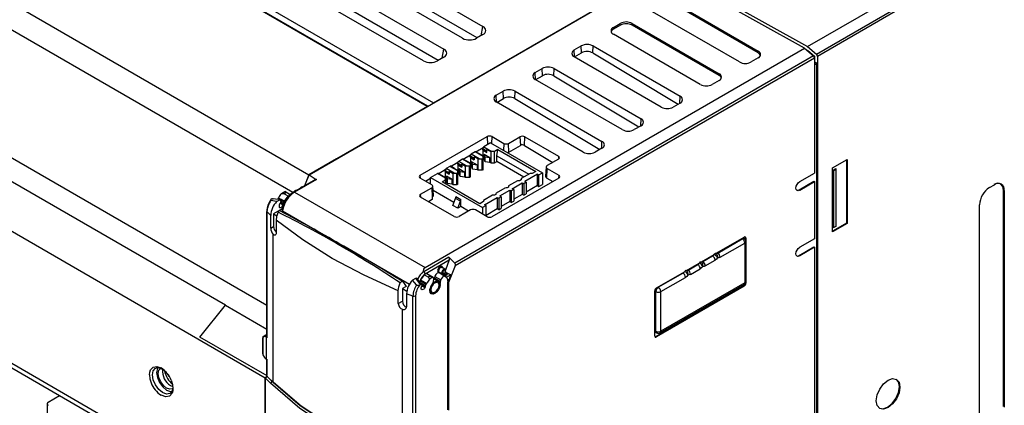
# Model space of a CAD drawing. Header units: millimetres. Extents: x 0 to 2235, y 0 to 1727.
# Tile 33 of 37: x 1483 to 1624, y 1360 to 1415. Entities that reach past the tile are written whole.
import ezdxf

# ---------------------------------------------------------------- set-up
doc = ezdxf.new("R2010")
doc.units = ezdxf.units.MM
doc.header["$LTSCALE"] = 8

msp = doc.modelspace()

# ---------------------------------------------------------------- linework, layer by layer
for p, q in [((1540.978, 1402.653), (1432.105, 1465.504)), ((1432.985, 1466.013), (1541.859, 1403.161)), ((1432.897, 1465.147), (1541.031, 1402.722)), ((1415.171, 1455.739), (1524.047, 1392.887)), ((1521.754, 1390.318), (1413.936, 1452.559)), ((1413.936, 1434.316), (1518.005, 1374.238)), ((1512.097, 1374.227), (1412.851, 1431.52)), ((1517.805, 1363.805), (1408.938, 1426.652)), ((1529.507, 1425.284), (1548.95, 1414.06)), ((1546.041, 1412.38), (1526.598, 1423.605)), ((1548.141, 1412.444), (1529.126, 1423.421)), ((1523.921, 1422.06), (1543.364, 1410.835)), ((1524.063, 1392.876), (1574.132, 1421.78)), ((1541.859, 1403.161), (1574.551, 1422.034)), ((1594.97, 1410.95), (1575.533, 1421.786)), ((1575.953, 1422.041), (1595.401, 1411.199)), ((1540.455, 1409.156), (1521.011, 1420.38)), ((1542.554, 1409.219), (1523.539, 1420.195)), ((1595.401, 1411.199), (1609.072, 1419.091)), ((1588.32, 1410.295), (1575.875, 1417.48)), ((1575.886, 1417.731), (1588.331, 1410.546)), ((1585.644, 1408.995), (1573.199, 1416.18)), ((1596.681, 1410.123), (1608.66, 1417.044)), ((1608.821, 1416.714), (1596.84, 1409.797)), ((1548.684, 1412.757), (1548.95, 1414.06)), ((1567.613, 1413.935), (1568.603, 1414.506)), ((1567.624, 1413.683), (1567.613, 1413.935)), ((1568.614, 1414.255), (1567.624, 1413.683)), ((1568.614, 1414.255), (1568.603, 1414.506)), ((1570.289, 1414.255), (1570.3, 1414.506)), ((1582.734, 1407.07), (1570.289, 1414.255)), ((1570.3, 1414.506), (1582.745, 1407.322)), ((1548.95, 1412.911), (1548.031, 1412.38)), ((1580.058, 1405.771), (1567.613, 1412.955)), ((1540.672, 1379.605), (1594.97, 1410.95)), ((1543.098, 1409.532), (1543.364, 1410.835)), ((1562.027, 1410.71), (1563.017, 1411.281)), ((1562.071, 1409.717), (1562.027, 1410.71)), ((1563.061, 1410.294), (1563.017, 1411.281)), ((1564.67, 1410.282), (1564.714, 1411.281)), ((1564.714, 1411.281), (1577.159, 1404.097)), ((1588.32, 1410.295), (1588.331, 1410.546)), ((1594.969, 1410.95), (1596.245, 1409.877)), ((1595.107, 1410.834), (1595.43, 1410.654)), ((1595.401, 1411.199), (1596.681, 1410.123)), ((1595.43, 1410.654), (1596.41, 1409.83)), ((1543.364, 1409.686), (1542.445, 1409.156)), ((1596.245, 1409.877), (1544.925, 1380.25)), ((1596.404, 1409.545), (1544.976, 1379.857)), ((1574.472, 1402.546), (1562.027, 1409.73)), ((1562.071, 1409.717), (1563.061, 1410.294)), ((1564.67, 1410.282), (1576.894, 1402.964)), ((1588.331, 1409.567), (1587.341, 1408.995)), ((1596.27, 1409.749), (1596.41, 1409.83)), ((1596.404, 1409.545), (1596.404, 1393.12)), ((1596.41, 1409.83), (1596.41, 1408.916)), ((1596.749, 1408.807), (1596.41, 1408.996)), ((1596.84, 1409.797), (1596.84, 1280.946)), ((1408.938, 1407.833), (1502.206, 1353.991)), ((1556.441, 1407.485), (1557.431, 1408.056)), ((1557.476, 1407.035), (1557.431, 1408.056)), ((1559.082, 1407.023), (1559.128, 1408.056)), ((1559.128, 1408.056), (1571.573, 1400.872)), ((1596.41, 1408.916), (1596.404, 1408.912)), ((1596.404, 1408.608), (1596.749, 1408.807)), ((1596.749, 1354.845), (1596.749, 1408.807)), ((1409.352, 1406.917), (1502.206, 1353.314)), ((1556.487, 1406.457), (1556.441, 1407.485)), ((1568.886, 1399.321), (1556.441, 1406.505)), ((1556.505, 1406.468), (1557.476, 1407.035)), ((1559.082, 1407.023), (1571.278, 1399.722)), ((1582.745, 1406.342), (1581.755, 1405.771)), ((1582.745, 1407.322), (1582.734, 1407.07)), ((1550.854, 1404.26), (1551.844, 1404.832)), ((1551.892, 1403.775), (1551.844, 1404.832)), ((1553.494, 1403.763), (1553.541, 1404.832)), ((1553.541, 1404.832), (1565.987, 1397.647)), ((1550.902, 1403.198), (1550.854, 1404.26)), ((1550.95, 1403.225), (1551.892, 1403.775)), ((1553.494, 1403.763), (1565.661, 1396.48)), ((1577.114, 1403.092), (1577.159, 1404.097)), ((1540.978, 1402.653), (1528.004, 1395.163)), ((1540.979, 1402.641), (1540.978, 1402.653)), ((1541.859, 1403.161), (1541.857, 1403.148)), ((1563.3, 1396.096), (1550.854, 1403.28)), ((1577.159, 1403.117), (1576.169, 1402.546)), ((1571.528, 1399.867), (1571.573, 1400.872)), ((1571.573, 1399.892), (1570.583, 1399.321)), ((1539.988, 1392.803), (1549.548, 1398.322)), ((1549.548, 1398.322), (1549.605, 1397.132)), ((1550.209, 1397.323), (1550.255, 1398.322)), ((1550.255, 1398.322), (1551.917, 1397.362)), ((1552.624, 1397.362), (1554.25, 1398.301)), ((1554.25, 1398.301), (1554.305, 1397.075)), ((1554.897, 1397.073), (1554.957, 1398.301)), ((1554.957, 1398.301), (1559.765, 1395.525)), ((1547.924, 1396.151), (1548.976, 1396.765)), ((1548.928, 1396.617), (1549.459, 1396.311)), ((1548.928, 1396.454), (1548.928, 1396.617)), ((1549.459, 1396.148), (1548.928, 1396.454)), ((1548.97, 1396.362), (1549.5, 1396.056)), ((1548.996, 1395.174), (1548.996, 1396.347)), ((1550.039, 1397.421), (1549.07, 1396.862)), ((1549.07, 1396.862), (1550.205, 1396.207)), ((1549.459, 1396.311), (1549.459, 1396.148)), ((1549.526, 1396.489), (1550.056, 1396.182)), ((1549.526, 1396.047), (1549.526, 1396.489)), ((1550.039, 1397.421), (1557.463, 1393.135)), ((1551.099, 1396.482), (1550.622, 1396.207)), ((1550.958, 1395.584), (1551.099, 1396.482)), ((1551.099, 1396.482), (1556.509, 1393.36)), ((1551.917, 1397.362), (1551.874, 1396.362)), ((1552.678, 1396.125), (1552.624, 1397.362)), ((1552.678, 1396.125), (1554.305, 1397.075)), ((1554.897, 1397.073), (1558.95, 1394.647)), ((1565.987, 1396.668), (1564.997, 1396.096)), ((1565.942, 1396.642), (1565.987, 1397.647)), ((1528.004, 1395.163), (1524.047, 1392.887)), ((1528.004, 1395.163), (1528.004, 1395.151)), ((1546.029, 1395.107), (1545.478, 1394.788)), ((1547.164, 1394.451), (1546.029, 1395.107)), ((1546.126, 1395.101), (1547.17, 1395.711)), ((1546.66, 1394.81), (1546.129, 1395.117)), ((1547.132, 1395.58), (1547.663, 1395.274)), ((1547.132, 1395.417), (1547.132, 1395.58)), ((1547.663, 1395.111), (1547.132, 1395.417)), ((1547.174, 1395.325), (1547.704, 1395.019)), ((1547.2, 1394.137), (1547.2, 1395.31)), ((1547.825, 1396.143), (1547.274, 1395.825)), ((1548.409, 1395.17), (1547.274, 1395.825)), ((1547.663, 1395.274), (1547.663, 1395.111)), ((1547.73, 1395.452), (1548.26, 1395.146)), ((1547.73, 1395.01), (1547.73, 1395.452)), ((1548.96, 1395.488), (1547.825, 1396.143)), ((1548.456, 1395.847), (1547.925, 1396.153)), ((1548.26, 1393.525), (1548.26, 1395.146)), ((1548.409, 1395.17), (1548.826, 1395.17)), ((1548.96, 1395.55), (1548.43, 1395.856)), ((1548.826, 1395.17), (1548.96, 1395.247)), ((1548.826, 1393.525), (1548.826, 1395.17)), ((1548.96, 1395.247), (1548.96, 1395.488)), ((1548.96, 1393.602), (1548.96, 1395.247)), ((1549.102, 1395.113), (1548.996, 1395.174)), ((1549.95, 1395.288), (1549.102, 1395.778)), ((1549.102, 1395.778), (1549.102, 1395.113)), ((1549.261, 1395.38), (1549.102, 1395.778)), ((1549.261, 1394.715), (1549.102, 1395.113)), ((1549.95, 1395.288), (1549.261, 1395.38)), ((1549.261, 1394.715), (1549.261, 1395.38)), ((1549.95, 1394.623), (1549.95, 1395.288)), ((1550.056, 1396.182), (1550.056, 1394.562)), ((1550.622, 1396.207), (1550.205, 1396.207)), ((1550.622, 1394.562), (1550.622, 1396.207)), ((1550.958, 1395.584), (1555.519, 1392.951)), ((1550.958, 1394.756), (1550.958, 1395.584)), ((1559.765, 1395.117), (1558.139, 1394.178)), ((1559.765, 1395.525), (1559.752, 1395.243)), ((1598.954, 1393.857), (1601.057, 1395.072)), ((1600.96, 1395.015), (1600.96, 1385.975)), ((1601.057, 1395.072), (1601.057, 1385.918)), ((1542.53, 1393.003), (1543.565, 1393.607)), ((1543.54, 1393.506), (1544.071, 1393.2)), ((1543.54, 1393.343), (1543.54, 1393.506)), ((1544.233, 1394.07), (1543.682, 1393.751)), ((1544.817, 1393.096), (1543.682, 1393.751)), ((1545.368, 1393.415), (1544.233, 1394.07)), ((1544.328, 1394.052), (1545.367, 1394.659)), ((1544.864, 1393.774), (1544.333, 1394.08)), ((1545.368, 1393.476), (1544.838, 1393.782)), ((1545.336, 1394.543), (1545.867, 1394.237)), ((1545.336, 1394.38), (1545.336, 1394.543)), ((1545.867, 1394.074), (1545.336, 1394.38)), ((1545.378, 1394.288), (1545.908, 1393.982)), ((1545.404, 1393.1), (1545.404, 1394.274)), ((1546.613, 1394.133), (1545.478, 1394.788)), ((1546.358, 1393.214), (1545.51, 1393.704)), ((1545.51, 1393.704), (1545.51, 1393.039)), ((1545.669, 1393.306), (1545.51, 1393.704)), ((1545.867, 1394.237), (1545.867, 1394.074)), ((1545.934, 1394.415), (1546.464, 1394.109)), ((1545.934, 1394.415), (1545.934, 1393.974)), ((1546.464, 1392.488), (1546.464, 1394.109)), ((1546.613, 1394.133), (1547.03, 1394.133)), ((1547.164, 1394.513), (1546.634, 1394.819)), ((1547.03, 1394.133), (1547.164, 1394.211)), ((1547.03, 1392.488), (1547.03, 1394.133)), ((1547.164, 1394.211), (1547.164, 1394.451)), ((1547.164, 1392.565), (1547.164, 1394.211)), ((1547.306, 1394.076), (1547.2, 1394.137)), ((1548.154, 1394.251), (1547.306, 1394.741)), ((1547.306, 1394.741), (1547.306, 1394.076)), ((1547.465, 1394.343), (1547.306, 1394.741)), ((1547.465, 1393.678), (1547.306, 1394.076)), ((1548.154, 1394.251), (1547.465, 1394.343)), ((1547.465, 1393.678), (1547.465, 1394.343)), ((1548.154, 1393.586), (1547.465, 1393.678)), ((1548.154, 1393.586), (1548.154, 1394.251)), ((1548.26, 1393.525), (1548.154, 1393.586)), ((1548.826, 1393.525), (1548.26, 1393.525)), ((1548.96, 1393.602), (1548.826, 1393.525)), ((1549.95, 1394.623), (1549.261, 1394.715)), ((1550.056, 1394.562), (1549.95, 1394.623)), ((1550.056, 1394.562), (1550.622, 1394.562)), ((1550.622, 1394.562), (1550.958, 1394.756)), ((1554.801, 1392.537), (1550.958, 1394.756)), ((1557.993, 1393.985), (1557.908, 1392.656)), ((1558.08, 1392.409), (1558.139, 1393.77)), ((1558.139, 1393.77), (1559.801, 1392.811)), ((1598.954, 1384.704), (1598.954, 1393.857)), ((1599.07, 1393.538), (1599.449, 1393.757)), ((1599.07, 1385.373), (1599.07, 1393.538)), ((1599.07, 1393.538), (1599.161, 1393.487)), ((1599.161, 1393.487), (1599.45, 1393.654)), ((1599.161, 1385.322), (1599.161, 1393.487)), ((1599.449, 1393.757), (1599.45, 1393.654)), ((1599.45, 1393.654), (1599.45, 1385.489)), ((1524.993, 1392.208), (1521.855, 1390.396)), ((1525.138, 1392.19), (1522.005, 1390.381)), ((1524.047, 1392.887), (1523.433, 1391.307)), ((1523.46, 1391.323), (1524.063, 1392.876)), ((1524.063, 1392.876), (1524.926, 1392.313)), ((1524.926, 1392.313), (1524.855, 1392.128)), ((1524.926, 1392.313), (1525.138, 1392.19)), ((1540.008, 1392.383), (1539.988, 1392.803)), ((1541.649, 1391.435), (1539.988, 1392.394)), ((1540.742, 1391.959), (1541.468, 1392.383)), ((1541.468, 1392.474), (1542.437, 1393.033)), ((1541.468, 1392.474), (1548.893, 1388.188)), ((1541.468, 1391.54), (1541.468, 1392.474)), ((1543.572, 1392.378), (1542.437, 1393.033)), ((1543.068, 1392.737), (1542.537, 1393.043)), ((1543.572, 1392.439), (1543.042, 1392.745)), ((1543.095, 1391.861), (1543.572, 1392.137)), ((1544.071, 1393.037), (1543.54, 1393.343)), ((1543.572, 1392.137), (1543.572, 1392.378)), ((1543.572, 1392.137), (1543.572, 1391.586)), ((1543.582, 1393.252), (1544.112, 1392.945)), ((1543.607, 1392.063), (1543.607, 1393.237)), ((1543.714, 1392.002), (1543.607, 1392.063)), ((1544.562, 1392.178), (1543.714, 1392.667)), ((1543.714, 1392.667), (1543.714, 1392.002)), ((1543.873, 1392.269), (1543.714, 1392.667)), ((1544.562, 1392.178), (1543.873, 1392.269)), ((1543.873, 1391.604), (1543.873, 1392.269)), ((1544.071, 1393.2), (1544.071, 1393.037)), ((1544.138, 1393.378), (1544.668, 1393.072)), ((1544.138, 1393.378), (1544.138, 1392.937)), ((1544.562, 1391.512), (1544.562, 1392.178)), ((1544.668, 1391.451), (1544.668, 1393.072)), ((1544.817, 1393.096), (1545.234, 1393.096)), ((1545.234, 1393.096), (1545.368, 1393.174)), ((1545.234, 1391.451), (1545.234, 1393.096)), ((1545.368, 1393.174), (1545.368, 1393.415)), ((1545.368, 1391.528), (1545.368, 1393.174)), ((1545.51, 1393.039), (1545.404, 1393.1)), ((1545.669, 1392.641), (1545.51, 1393.039)), ((1546.358, 1393.214), (1545.669, 1393.306)), ((1545.669, 1392.641), (1545.669, 1393.306)), ((1546.358, 1392.549), (1545.669, 1392.641)), ((1546.358, 1392.549), (1546.358, 1393.214)), ((1546.464, 1392.488), (1546.358, 1392.549)), ((1547.03, 1392.488), (1546.464, 1392.488)), ((1547.164, 1392.565), (1547.03, 1392.488)), ((1559.801, 1392.403), (1550.241, 1386.884)), ((1554.41, 1392.148), (1554.195, 1392.024)), ((1554.408, 1392.196), (1554.408, 1392.147)), ((1555.695, 1393.053), (1554.423, 1392.319)), ((1556.756, 1392.972), (1554.939, 1391.923)), ((1556.509, 1393.36), (1555.991, 1393.061)), ((1556.756, 1392.972), (1556.968, 1392.849)), ((1556.756, 1391.327), (1556.756, 1392.972)), ((1556.968, 1392.849), (1557.463, 1393.135)), ((1556.968, 1391.204), (1556.968, 1392.849)), ((1557.463, 1393.135), (1557.463, 1391.49)), ((1558.08, 1392.409), (1558.93, 1391.9)), ((1559.801, 1392.811), (1559.782, 1392.392)), ((1594.278, 1391.893), (1596.404, 1393.12)), ((1540.023, 1390.088), (1541.649, 1391.027)), ((1541.649, 1391.027), (1541.69, 1389.712)), ((1541.878, 1389.961), (1541.795, 1391.242)), ((1548.504, 1388.739), (1543.095, 1391.861)), ((1543.873, 1391.604), (1543.714, 1392.002)), ((1544.562, 1391.512), (1543.873, 1391.604)), ((1544.668, 1391.451), (1544.562, 1391.512)), ((1545.234, 1391.451), (1544.668, 1391.451)), ((1545.368, 1391.528), (1545.234, 1391.451)), ((1552.103, 1390.98), (1550.831, 1390.245)), ((1551.347, 1389.849), (1552.789, 1390.682)), ((1552.614, 1391.111), (1552.399, 1390.987)), ((1552.612, 1391.159), (1552.612, 1391.11)), ((1553.899, 1392.017), (1552.627, 1391.282)), ((1552.789, 1390.682), (1553.001, 1390.559)), ((1552.789, 1390.682), (1552.789, 1389.036)), ((1553.355, 1390.763), (1553.001, 1390.559)), ((1553.143, 1390.886), (1554.585, 1391.719)), ((1553.355, 1390.763), (1553.143, 1390.886)), ((1553.355, 1390.763), (1553.355, 1389.118)), ((1554.585, 1391.719), (1554.797, 1391.596)), ((1554.585, 1391.719), (1554.585, 1390.073)), ((1555.151, 1391.8), (1554.797, 1391.596)), ((1554.797, 1391.596), (1554.797, 1389.951)), ((1555.151, 1391.8), (1554.939, 1391.923)), ((1555.151, 1391.8), (1555.151, 1390.155)), ((1556.756, 1391.327), (1555.151, 1390.4)), ((1556.756, 1391.327), (1556.968, 1391.204)), ((1556.968, 1391.204), (1557.463, 1391.49)), ((1594.188, 1390.72), (1596.315, 1391.948)), ((1594.188, 1390.72), (1594.278, 1390.668)), ((1594.278, 1390.668), (1596.404, 1391.895)), ((1596.315, 1391.948), (1596.404, 1391.895)), ((1596.404, 1391.895), (1596.404, 1383.73)), ((1621.424, 1391.035), (1622.131, 1391.443)), ((1623.431, 1359.739), (1623.431, 1390.664)), ((1623.545, 1390.626), (1623.431, 1390.664)), ((1518.75, 1389.414), (1518.777, 1389.43)), ((1518.777, 1389.43), (1518.788, 1389.428)), ((1519.763, 1389.319), (1518.788, 1389.428)), ((1519.429, 1389.04), (1519.863, 1389.294)), ((1519.807, 1389.343), (1519.603, 1389.461)), ((1519.699, 1389.596), (1520.044, 1389.397)), ((1519.863, 1389.294), (1519.763, 1389.319)), ((1519.978, 1389.319), (1519.859, 1389.348)), ((1520.062, 1389.387), (1520.574, 1389.091)), ((1520.109, 1390.199), (1520.579, 1390.47)), ((1520.109, 1390.199), (1520.401, 1390.199)), ((1521.077, 1389.809), (1520.401, 1390.199)), ((1520.574, 1389.091), (1521.077, 1389.809)), ((1520.579, 1390.47), (1520.604, 1390.458)), ((1521.368, 1390.017), (1520.604, 1390.458)), ((1522.005, 1390.381), (1540.672, 1379.605)), ((1540.042, 1389.669), (1540.023, 1390.088)), ((1544.831, 1386.904), (1540.023, 1389.68)), ((1541.707, 1389.328), (1541.17, 1389.018)), ((1541.69, 1389.712), (1541.707, 1389.328)), ((1544.8, 1388.905), (1541.836, 1390.616)), ((1544.641, 1388.496), (1545.027, 1389.491)), ((1545.734, 1389.083), (1545.027, 1389.491)), ((1545.782, 1389.314), (1545.075, 1389.723)), ((1545.782, 1388.338), (1545.782, 1389.314)), ((1550.307, 1389.943), (1549.035, 1389.208)), ((1549.176, 1388.596), (1550.993, 1389.645)), ((1550.818, 1390.074), (1550.603, 1389.95)), ((1550.815, 1390.122), (1550.815, 1390.073)), ((1550.993, 1389.645), (1551.205, 1389.522)), ((1550.993, 1389.645), (1550.993, 1387.999)), ((1551.559, 1389.727), (1551.205, 1389.522)), ((1551.205, 1389.522), (1551.205, 1387.877)), ((1551.559, 1389.727), (1551.347, 1389.849)), ((1551.559, 1389.727), (1551.559, 1388.081)), ((1553.001, 1390.559), (1553.001, 1388.914)), ((1554.585, 1390.073), (1553.355, 1389.363)), ((1554.797, 1389.951), (1554.585, 1390.073)), ((1554.797, 1389.951), (1555.151, 1390.155)), ((1623.545, 1390.626), (1623.545, 1359.674)), ((1519.429, 1389.04), (1518.611, 1389.179)), ((1520.225, 1387.999), (1518.979, 1387.267)), ((1519.843, 1388.671), (1519.806, 1388.571)), ((1520.01, 1388.934), (1519.971, 1388.884)), ((1520.066, 1389.106), (1519.98, 1389.138)), ((1519.99, 1388.752), (1520.332, 1388.554)), ((1520.359, 1388.627), (1520.019, 1388.823)), ((1520.038, 1388.986), (1520.397, 1388.779)), ((1520.061, 1389.07), (1520.066, 1389.106)), ((1520.478, 1388.955), (1520.069, 1389.192)), ((1520.332, 1388.554), (1520.359, 1388.627)), ((1520.359, 1388.627), (1520.397, 1388.779)), ((1520.478, 1388.955), (1520.574, 1389.091)), ((1545.348, 1388.087), (1544.641, 1388.496)), ((1545.348, 1388.087), (1545.734, 1389.083)), ((1545.782, 1388.338), (1545.348, 1388.087)), ((1547.165, 1387.843), (1545.538, 1386.904)), ((1546.902, 1387.691), (1545.782, 1388.338)), ((1549.534, 1386.884), (1547.872, 1387.843)), ((1549.022, 1389.037), (1548.504, 1388.739)), ((1549.388, 1388.473), (1548.893, 1388.188)), ((1548.893, 1388.188), (1548.893, 1387.253)), ((1549.019, 1389.086), (1549.019, 1389.036)), ((1549.388, 1388.473), (1549.176, 1388.596)), ((1549.388, 1386.968), (1549.388, 1388.473)), ((1550.993, 1387.999), (1549.388, 1387.072)), ((1551.205, 1387.877), (1550.993, 1387.999)), ((1551.205, 1387.877), (1551.559, 1388.081)), ((1552.789, 1389.036), (1551.559, 1388.326)), ((1553.001, 1388.914), (1552.789, 1389.036)), ((1553.001, 1388.914), (1553.355, 1389.118)), ((1620.01, 1357.633), (1620.01, 1388.585)), ((1518.005, 1387.687), (1518.005, 1369.64)), ((1518.046, 1387.599), (1518.591, 1387.067)), ((1518.046, 1369.554), (1518.046, 1387.599)), ((1518.591, 1385.23), (1518.591, 1387.067)), ((1518.979, 1387.267), (1519.451, 1386.995)), ((1518.979, 1387.267), (1518.979, 1385.458)), ((1520.27, 1387.732), (1538.452, 1377.237)), ((1518.591, 1385.23), (1518.979, 1385.458)), ((1519.356, 1386.388), (1519.356, 1384.551)), ((1600.96, 1385.975), (1598.954, 1384.817)), ((1601.057, 1385.918), (1598.954, 1384.704)), ((1599.07, 1385.373), (1599.161, 1385.322)), ((1599.45, 1385.489), (1599.161, 1385.322)), ((1601.057, 1385.918), (1600.96, 1385.975)), ((1518.933, 1363.277), (1518.933, 1384.336)), ((1582.343, 1381.643), (1586.351, 1383.957)), ((1582.54, 1381.687), (1586.068, 1383.724)), ((1586.008, 1383.759), (1586.068, 1383.724)), ((1586.318, 1383.749), (1586.229, 1383.801)), ((1586.497, 1383.559), (1586.497, 1383.871)), ((1586.497, 1383.871), (1586.588, 1383.82)), ((1586.588, 1383.82), (1586.588, 1377.369)), ((1596.404, 1383.73), (1594.278, 1382.503)), ((1528.214, 1382.923), (1528.23, 1382.913)), ((1582.893, 1381.075), (1586.422, 1383.112)), ((1586.422, 1383.112), (1586.422, 1377.437)), ((1586.568, 1377.641), (1586.568, 1383.316)), ((1594.188, 1381.33), (1596.315, 1382.558)), ((1596.404, 1382.505), (1594.278, 1381.278)), ((1596.315, 1382.558), (1596.404, 1382.505)), ((1596.404, 1382.505), (1596.404, 1355.263)), ((1544.092, 1381.096), (1540.491, 1379.017)), ((1544.23, 1380.944), (1544.092, 1381.096)), ((1544.23, 1380.944), (1544.134, 1380.697)), ((1544.925, 1380.25), (1544.23, 1380.944)), ((1580.221, 1380.418), (1582.016, 1381.454)), ((1580.419, 1380.463), (1581.819, 1381.271)), ((1581.819, 1381.271), (1581.759, 1381.306)), ((1582.016, 1381.454), (1582.059, 1381.519)), ((1582.3, 1381.657), (1582.343, 1381.643)), ((1582.48, 1381.722), (1582.54, 1381.687)), ((1594.278, 1381.278), (1594.188, 1381.33)), ((1540.683, 1378.705), (1544.134, 1380.697)), ((1542.892, 1379.617), (1542.822, 1379.743)), ((1543.509, 1379.357), (1543.095, 1379.633)), ((1544.134, 1380.697), (1543.572, 1379.25)), ((1544.976, 1379.857), (1544.044, 1377.454)), ((1578.1, 1379.194), (1579.895, 1380.229)), ((1578.297, 1379.238), (1579.697, 1380.046)), ((1578.651, 1378.626), (1580.051, 1379.434)), ((1579.697, 1380.046), (1579.637, 1380.081)), ((1579.895, 1380.229), (1579.938, 1380.294)), ((1580.178, 1380.433), (1580.221, 1380.418)), ((1580.359, 1380.497), (1580.419, 1380.463)), ((1580.772, 1379.85), (1582.172, 1380.659)), ((1539.32, 1378.069), (1538.872, 1377.815)), ((1539.421, 1377.973), (1539.32, 1378.069)), ((1539.997, 1377.188), (1539.421, 1377.973)), ((1539.613, 1377.948), (1539.475, 1378.08)), ((1540.549, 1378.568), (1540.038, 1377.855)), ((1541.225, 1378.178), (1540.549, 1378.568)), ((1541.817, 1378.212), (1540.945, 1378.716)), ((1541.322, 1377.953), (1541.225, 1378.178)), ((1541.792, 1378.224), (1541.322, 1377.953)), ((1542.04, 1378.176), (1541.904, 1378.097)), ((1542.507, 1377.602), (1541.92, 1377.993)), ((1542.081, 1378.34), (1542.02, 1378.093)), ((1542.788, 1377.65), (1542.02, 1378.093)), ((1542.081, 1378.34), (1542.938, 1377.845)), ((1543.526, 1378.353), (1542.667, 1378.85)), ((1542.7, 1378.95), (1543.146, 1378.729)), ((1542.734, 1378.889), (1542.802, 1378.791)), ((1543.046, 1378.675), (1542.936, 1378.833)), ((1542.978, 1378.727), (1543.722, 1378.219)), ((1543.5, 1378.443), (1543.078, 1378.659)), ((1543.294, 1378.737), (1543.5, 1378.443)), ((1543.649, 1378.452), (1543.402, 1378.803)), ((1543.834, 1378.558), (1543.541, 1378.975)), ((1543.865, 1378.628), (1543.549, 1379.077)), ((1543.834, 1378.558), (1543.649, 1378.452)), ((1543.668, 1378.909), (1544.357, 1378.556)), ((1544.357, 1378.556), (1543.696, 1378.174)), ((1544.357, 1378.556), (1543.949, 1377.504)), ((1573.765, 1376.691), (1577.773, 1379.005)), ((1574.048, 1376.785), (1577.576, 1378.822)), ((1574.401, 1376.172), (1577.93, 1378.209)), ((1577.576, 1378.822), (1577.516, 1378.856)), ((1577.773, 1379.005), (1577.817, 1379.069)), ((1578.057, 1379.208), (1578.1, 1379.194)), ((1578.237, 1379.273), (1578.297, 1379.238)), ((1537.944, 1376.912), (1537.434, 1376.613)), ((1537.434, 1376.613), (1538.067, 1376.248)), ((1537.434, 1376.613), (1537.434, 1374.804)), ((1537.466, 1377.595), (1537.944, 1376.912)), ((1539.466, 1377.139), (1538.872, 1377.815)), ((1539.851, 1377.538), (1540.728, 1377.032)), ((1540.812, 1377.21), (1539.936, 1377.715)), ((1539.963, 1377.168), (1539.997, 1377.188)), ((1540.038, 1377.855), (1540.912, 1377.35)), ((1540.691, 1376.887), (1540.155, 1377.197)), ((1540.197, 1377.004), (1540.64, 1376.748)), ((1541.359, 1376.419), (1541.371, 1376.564)), ((1542.788, 1377.65), (1542.583, 1377.531)), ((1542.684, 1377.183), (1542.664, 1376.984)), ((1542.731, 1377.381), (1542.821, 1377.329)), ((1542.829, 1377.421), (1542.739, 1377.473)), ((1542.819, 1377.355), (1542.821, 1377.329)), ((1543.927, 1359.663), (1543.927, 1377.352)), ((1543.949, 1359.259), (1543.949, 1377.504)), ((1543.949, 1377.504), (1544.044, 1377.454)), ((1544.044, 1377.454), (1544.044, 1359.21)), ((1573.675, 1369.747), (1586.261, 1377.013)), ((1586.351, 1376.959), (1573.765, 1369.693)), ((1573.988, 1376.819), (1574.048, 1376.785)), ((1574.298, 1370.268), (1586.318, 1377.208)), ((1586.422, 1377.437), (1574.401, 1370.497)), ((1586.261, 1377.013), (1586.351, 1376.959)), ((1586.497, 1377.42), (1586.588, 1377.369)), ((1536.842, 1374.456), (1536.842, 1376.293)), ((1538.941, 1375.537), (1538.019, 1375.851)), ((1538.019, 1375.851), (1538.019, 1374.014)), ((1538.941, 1357.573), (1538.941, 1375.537)), ((1539.306, 1375.564), (1539.306, 1357.6)), ((1541.548, 1375.992), (1541.571, 1375.98)), ((1573.528, 1369.83), (1573.528, 1376.281)), ((1573.604, 1370.549), (1573.604, 1376.224)), ((1573.604, 1376.224), (1573.694, 1376.172)), ((1573.694, 1370.497), (1573.694, 1376.172)), ((1574.401, 1370.497), (1574.401, 1376.172)), ((1508.441, 1369.679), (1512.097, 1374.227)), ((1512.097, 1374.227), (1518.005, 1370.816)), ((1536.842, 1374.456), (1537.434, 1374.804)), ((1537.44, 1352.594), (1537.44, 1373.652)), ((1518.062, 1364.125), (1508.441, 1369.679)), ((1517.404, 1369.568), (1517.404, 1367.321)), ((1517.433, 1369.527), (1517.433, 1367.28)), ((1517.704, 1369.751), (1517.475, 1369.619)), ((1517.495, 1369.746), (1517.725, 1369.879)), ((1517.816, 1369.931), (1517.725, 1369.879)), ((1517.928, 1369.669), (1517.804, 1369.741)), ((1517.966, 1369.916), (1517.875, 1369.864)), ((1517.875, 1369.864), (1518.008, 1369.787)), ((1517.928, 1369.669), (1517.928, 1366.567)), ((1518.046, 1369.554), (1517.928, 1369.669)), ((1517.966, 1369.916), (1518.005, 1369.894)), ((1518.019, 1369.776), (1518.008, 1369.787)), ((1573.604, 1370.549), (1573.694, 1370.497)), ((1573.675, 1369.747), (1573.765, 1369.693)), ((1573.708, 1370.32), (1573.798, 1370.268)), ((1517.475, 1367.141), (1517.459, 1367.132)), ((1517.459, 1367.132), (1517.688, 1366.735)), ((1517.475, 1367.141), (1517.704, 1366.744)), ((1517.704, 1366.744), (1517.688, 1366.735)), ((1517.804, 1366.638), (1517.928, 1366.567)), ((1517.825, 1366.593), (1517.969, 1366.509)), ((1517.928, 1366.567), (1518.046, 1366.451)), ((1518.005, 1366.52), (1518.005, 1364.157)), ((1518.046, 1364.1), (1518.046, 1366.451)), ((1518.062, 1364.125), (1517.804, 1363.805)), ((1517.833, 1363.793), (1518.088, 1364.11)), ((1518.669, 1363.457), (1518.046, 1364.1)), ((1504.256, 1362.735), (1504.568, 1362.603)), ((1517.806, 1207.704), (1517.805, 1363.805)), ((1518.574, 1363.106), (1517.833, 1363.793)), ((1517.833, 1208.221), (1517.833, 1363.793)), ((1518.78, 1363.361), (1518.574, 1363.106)), ((1488.346, 1361.269), (1486.72, 1360.33)), ((1488.346, 1361.269), (1488.389, 1361.291)), ((1486.573, 1360.126), (1486.573, 1243.115))]:
    msp.add_line(p, q)
at = {"flags": 128}
for points in [[(1596.361, 1409.724), (1596.309, 1409.808), (1596.245, 1409.877)], [(1596.404, 1409.545), (1596.39, 1409.644), (1596.361, 1409.724)], [(1548.26, 1395.146), (1548.32, 1395.161), (1548.409, 1395.17)], [(1548.96, 1395.488), (1548.96, 1395.531), (1548.96, 1395.55)], [(1550.205, 1396.207), (1550.128, 1396.201), (1550.056, 1396.182)], [(1552.422, 1396.045), (1552.514, 1396.058), (1552.678, 1396.125)], [(1545.368, 1393.415), (1545.368, 1393.458), (1545.368, 1393.476)], [(1546.464, 1394.109), (1546.524, 1394.125), (1546.613, 1394.133)], [(1547.164, 1394.451), (1547.164, 1394.495), (1547.164, 1394.513)], [(1543.572, 1392.378), (1543.572, 1392.421), (1543.572, 1392.439)], [(1544.668, 1393.072), (1544.727, 1393.088), (1544.817, 1393.096)], [(1594.278, 1390.668), (1594.075, 1390.598), (1593.903, 1390.631), (1593.788, 1390.763), (1593.748, 1390.974), (1593.788, 1391.232), (1593.903, 1391.497), (1594.075, 1391.729), (1594.278, 1391.893)], [(1593.861, 1390.662), (1593.985, 1390.649), (1594.188, 1390.72)], [(1623.431, 1390.664), (1623.325, 1391.218), (1623.024, 1391.564), (1622.573, 1391.652), (1622.041, 1391.467)], [(1518.75, 1389.414), (1518.621, 1389.327), (1518.556, 1389.253), (1518.551, 1389.229), (1518.56, 1389.205), (1518.579, 1389.19), (1518.611, 1389.179)], [(1518.777, 1389.43), (1518.831, 1389.453), (1518.88, 1389.458)], [(1518.788, 1389.428), (1518.832, 1389.451), (1518.88, 1389.458)], [(1519.763, 1389.319), (1519.795, 1389.34), (1519.837, 1389.351), (1519.885, 1389.34), (1519.899, 1389.331), (1519.903, 1389.328), (1519.905, 1389.326), (1519.934, 1389.292), (1519.957, 1389.245), (1519.973, 1389.193), (1519.98, 1389.138)], [(1519.863, 1389.294), (1519.908, 1389.315), (1519.951, 1389.322), (1519.992, 1389.317), (1520.025, 1389.296), (1520.05, 1389.264), (1520.066, 1389.22), (1520.071, 1389.166), (1520.066, 1389.106)], [(1520.676, 1390.247), (1520.702, 1390.266), (1520.717, 1390.288), (1520.713, 1390.341), (1520.579, 1390.47)], [(1521.077, 1389.809), (1521.148, 1389.878), (1521.223, 1389.932)], [(1519.806, 1388.571), (1519.783, 1388.491), (1519.772, 1388.409), (1519.776, 1388.33), (1519.798, 1388.26), (1519.84, 1388.207), (1519.901, 1388.178), (1519.979, 1388.179), (1520.069, 1388.216)], [(1519.971, 1388.884), (1519.898, 1388.783), (1519.843, 1388.671)], [(1520.274, 1387.98), (1520.208, 1387.924), (1520.183, 1387.857), (1520.205, 1387.789), (1520.233, 1387.759), (1520.27, 1387.732)], [(1519.633, 1387.506), (1519.426, 1386.926), (1519.356, 1386.388)], [(1519.991, 1387.683), (1519.958, 1387.714), (1519.915, 1387.729), (1519.868, 1387.727), (1519.816, 1387.708), (1519.764, 1387.675), (1519.713, 1387.627), (1519.669, 1387.57), (1519.633, 1387.506)], [(1527.381, 1380.926), (1523.175, 1383.562), (1519.356, 1386.388)], [(1519.356, 1384.551), (1519.348, 1384.443), (1519.323, 1384.355), (1519.283, 1384.288), (1519.23, 1384.246), (1519.166, 1384.229), (1519.092, 1384.24), (1518.933, 1384.336)], [(1586.121, 1383.824), (1586.175, 1383.821), (1586.229, 1383.801)], [(1528.482, 1382.976), (1528.439, 1383.012), (1528.373, 1383.019), (1528.292, 1382.988), (1528.214, 1382.923)], [(1586.568, 1383.316), (1586.53, 1383.205), (1586.422, 1383.112)], [(1594.278, 1381.278), (1594.075, 1381.207), (1593.903, 1381.241), (1593.788, 1381.373), (1593.748, 1381.584), (1593.788, 1381.842), (1593.903, 1382.107), (1594.075, 1382.339), (1594.278, 1382.503)], [(1536.842, 1376.293), (1531.947, 1378.498), (1527.381, 1380.926)], [(1582.059, 1381.519), (1582.115, 1381.591), (1582.179, 1381.642)], [(1582.533, 1380.981), (1582.359, 1380.795), (1582.172, 1380.659)], [(1582.179, 1381.642), (1582.244, 1381.666), (1582.3, 1381.657)], [(1582.893, 1381.075), (1582.707, 1380.996), (1582.533, 1380.981)], [(1593.861, 1381.271), (1593.985, 1381.259), (1594.188, 1381.33)], [(1540.46, 1379.074), (1540.494, 1379.4), (1540.565, 1379.517), (1540.672, 1379.605)], [(1542.822, 1379.743), (1542.697, 1379.645), (1542.588, 1379.506), (1542.509, 1379.346), (1542.471, 1379.184), (1542.478, 1379.041), (1542.529, 1378.937), (1542.618, 1378.884), (1542.734, 1378.889)], [(1543.173, 1379.581), (1543.169, 1379.612), (1543.145, 1379.688), (1543.103, 1379.745), (1543.047, 1379.78), (1542.979, 1379.792), (1542.902, 1379.779), (1542.822, 1379.743)], [(1542.892, 1379.617), (1542.999, 1379.654), (1543.09, 1379.636), (1543.095, 1379.63)], [(1543.509, 1379.357), (1543.492, 1379.367), (1543.4, 1379.375), (1543.294, 1379.327), (1543.192, 1379.23), (1543.113, 1379.101), (1543.069, 1378.964), (1543.069, 1378.84), (1543.113, 1378.753), (1543.192, 1378.716), (1543.294, 1378.737), (1543.294, 1378.737)], [(1579.938, 1380.294), (1579.993, 1380.367), (1580.058, 1380.418)], [(1580.412, 1379.756), (1580.238, 1379.571), (1580.051, 1379.434)], [(1580.058, 1380.418), (1580.123, 1380.441), (1580.178, 1380.433)], [(1580.772, 1379.85), (1580.586, 1379.772), (1580.412, 1379.756)], [(1539.421, 1377.973), (1539.463, 1377.983), (1539.527, 1377.987), (1539.574, 1377.976), (1539.603, 1377.958), (1539.625, 1377.928), (1539.635, 1377.891), (1539.631, 1377.849), (1539.617, 1377.806)], [(1540.065, 1377.91), (1540.352, 1378.337), (1540.683, 1378.705)], [(1540.698, 1378.689), (1540.622, 1378.637), (1540.549, 1378.568)], [(1540.949, 1378.713), (1540.834, 1378.736), (1540.698, 1378.689)], [(1541.225, 1378.178), (1541.201, 1378.31), (1541.216, 1378.347), (1541.244, 1378.373)], [(1541.244, 1378.373), (1541.28, 1378.387), (1541.326, 1378.391), (1541.448, 1378.37), (1541.792, 1378.224)], [(1542.672, 1378.842), (1542.609, 1378.867), (1542.51, 1378.859), (1542.402, 1378.81), (1542.297, 1378.724), (1542.202, 1378.61), (1542.128, 1378.478), (1542.081, 1378.34)], [(1542.705, 1378.953), (1542.681, 1378.962), (1542.631, 1379.031), (1542.613, 1379.133)], [(1542.978, 1378.727), (1542.944, 1378.781), (1542.889, 1378.806), (1542.844, 1378.805), (1542.798, 1378.79), (1542.749, 1378.762)], [(1543.601, 1378.27), (1543.543, 1378.342), (1543.462, 1378.375), (1543.363, 1378.366), (1543.256, 1378.316), (1543.152, 1378.23), (1543.058, 1378.116), (1542.985, 1377.983), (1542.938, 1377.845)], [(1543.247, 1379.069), (1543.213, 1378.983), (1543.201, 1378.901)], [(1543.201, 1378.901), (1543.205, 1378.861), (1543.217, 1378.824), (1543.235, 1378.797), (1543.26, 1378.778), (1543.291, 1378.768), (1543.325, 1378.769), (1543.362, 1378.781), (1543.402, 1378.803)], [(1543.573, 1379.116), (1543.565, 1379.175), (1543.541, 1379.219), (1543.504, 1379.244), (1543.454, 1379.248), (1543.4, 1379.231), (1543.342, 1379.191), (1543.291, 1379.137), (1543.247, 1379.069)], [(1543.402, 1378.803), (1543.38, 1378.763), (1543.35, 1378.739), (1543.32, 1378.731), (1543.294, 1378.737)], [(1543.541, 1378.975), (1543.565, 1379.047), (1543.573, 1379.116)], [(1543.555, 1379.062), (1543.572, 1379.045), (1543.578, 1379.022), (1543.568, 1378.998), (1543.541, 1378.975)], [(1543.722, 1378.219), (1543.669, 1378.264), (1543.601, 1378.27)], [(1543.722, 1378.219), (1543.857, 1377.9), (1543.927, 1377.352)], [(1577.817, 1379.069), (1577.872, 1379.142), (1577.937, 1379.193)], [(1578.29, 1378.532), (1578.117, 1378.347), (1577.93, 1378.209)], [(1577.937, 1379.193), (1578.001, 1379.217), (1578.057, 1379.208)], [(1578.651, 1378.626), (1578.465, 1378.547), (1578.29, 1378.532)], [(1536.842, 1376.293), (1536.911, 1376.832), (1537.114, 1377.414)], [(1537.114, 1377.414), (1537.149, 1377.478), (1537.193, 1377.536), (1537.242, 1377.583), (1537.294, 1377.618), (1537.335, 1377.635), (1537.375, 1377.641), (1537.425, 1377.63), (1537.466, 1377.595)], [(1539.466, 1377.139), (1539.502, 1377.111), (1539.546, 1377.09), (1539.597, 1377.078), (1539.656, 1377.073), (1539.801, 1377.095), (1539.963, 1377.168)], [(1540.171, 1377.178), (1539.842, 1377.575), (1539.615, 1377.955)], [(1539.876, 1377.527), (1539.922, 1377.636), (1540.065, 1377.91)], [(1540.038, 1377.855), (1539.99, 1377.781), (1539.936, 1377.715)], [(1540.64, 1376.748), (1540.564, 1376.624), (1540.469, 1376.524), (1540.366, 1376.458), (1540.268, 1376.436), (1540.185, 1376.459), (1540.128, 1376.526), (1540.103, 1376.627), (1540.114, 1376.751)], [(1542.831, 1377.191), (1542.775, 1376.83), (1542.614, 1376.459), (1542.373, 1376.134), (1542.089, 1375.905), (1541.805, 1375.806), (1541.564, 1375.853), (1541.403, 1376.038), (1541.346, 1376.334)], [(1541.521, 1375.882), (1541.715, 1375.858), (1541.999, 1375.957), (1542.283, 1376.186), (1542.524, 1376.511), (1542.685, 1376.882), (1542.742, 1377.243)], [(1541.785, 1377.379), (1542.022, 1377.566), (1542.275, 1377.654), (1542.49, 1377.612), (1542.507, 1377.602)], [(1542.089, 1377.446), (1542.226, 1377.507), (1542.353, 1377.526)], [(1542.507, 1377.602), (1542.634, 1377.447), (1542.651, 1377.402)], [(1542.659, 1377.393), (1542.606, 1377.504), (1542.508, 1377.601)], [(1542.696, 1377.218), (1542.669, 1377.37), (1542.659, 1377.393)], [(1586.568, 1377.641), (1586.53, 1377.53), (1586.422, 1377.437)], [(1541.571, 1375.98), (1541.554, 1375.99), (1541.41, 1376.155), (1541.359, 1376.419)], [(1542.089, 1376.079), (1541.952, 1376.018), (1541.825, 1375.998)], [(1517.475, 1369.619), (1517.443, 1369.584), (1517.433, 1369.527)], [(1517.804, 1369.741), (1517.75, 1369.761), (1517.704, 1369.751)], [(1574.056, 1370.202), (1574.248, 1370.243), (1574.297, 1370.27)], [(1574.401, 1370.497), (1574.374, 1370.357), (1574.298, 1370.268), (1574.207, 1370.251)], [(1517.433, 1367.28), (1517.443, 1367.212), (1517.475, 1367.141)], [(1517.704, 1366.744), (1517.75, 1366.682), (1517.804, 1366.638)], [(1501.229, 1364.284), (1501.264, 1364.657), (1501.367, 1364.976), (1501.738, 1365.384), (1502.272, 1365.48), (1502.913, 1365.256)], [(1502.12, 1365.23), (1502.249, 1365.297), (1502.389, 1365.288)], [(1517.928, 1366.567), (1517.932, 1366.543), (1517.946, 1366.523), (1517.957, 1366.517), (1517.971, 1366.513), (1517.989, 1366.514), (1518.008, 1366.521)], [(1518.046, 1366.451), (1518.015, 1366.457), (1518.006, 1366.467), (1518.007, 1366.485), (1518.019, 1366.51)], [(1501.229, 1364.284), (1501.294, 1363.71), (1501.473, 1363.134)], [(1504.192, 1361.649), (1504.154, 1361.625), (1503.677, 1361.532), (1503.114, 1361.728), (1502.55, 1362.183), (1502.073, 1362.827), (1501.754, 1363.562), (1501.642, 1364.277), (1501.754, 1364.863), (1502.073, 1365.23), (1502.106, 1365.248)], [(1502.416, 1365.274), (1502.359, 1365.167), (1502.249, 1364.593)], [(1502.249, 1364.593), (1502.359, 1363.893), (1502.671, 1363.172), (1503.139, 1362.541), (1503.69, 1362.096), (1504.242, 1361.904), (1504.428, 1361.905)], [(1503.69, 1362.374), (1503.231, 1362.745), (1502.841, 1363.27), (1502.581, 1363.871), (1502.49, 1364.454), (1502.581, 1364.932), (1502.841, 1365.232), (1502.873, 1365.249)], [(1518.046, 1364.1), (1518.024, 1364.127), (1518.011, 1364.149), (1518.008, 1364.194), (1518.04, 1364.242), (1518.09, 1364.287)], [(1504.585, 1362.578), (1504.473, 1361.992), (1504.192, 1361.649)], [(1504.352, 1363.49), (1504.531, 1362.913), (1504.597, 1362.34)], [(1527.379, 1356.413), (1522.76, 1359.477), (1518.574, 1363.106)], [(1518.933, 1363.277), (1518.932, 1363.271), (1518.929, 1363.266), (1518.916, 1363.264), (1518.867, 1363.289), (1518.669, 1363.457)], [(1518.669, 1363.457), (1522.797, 1359.89), (1527.409, 1356.83)], [(1518.933, 1363.277), (1522.94, 1359.866), (1527.381, 1356.936)], [(1605.231, 1360.573), (1605.36, 1361.397), (1605.728, 1362.245), (1606.279, 1362.988), (1606.928, 1363.512), (1607.577, 1363.738), (1608.128, 1363.631), (1608.496, 1363.207), (1608.625, 1362.532)], [(1608.625, 1362.532), (1608.496, 1361.707), (1608.128, 1360.859), (1607.577, 1360.117), (1606.928, 1359.593), (1606.279, 1359.367), (1605.728, 1359.474), (1605.36, 1359.897), (1605.231, 1360.573)], [(1605.684, 1359.501), (1606.189, 1359.419), (1606.838, 1359.644), (1607.488, 1360.169), (1608.038, 1360.911), (1608.406, 1361.759), (1608.535, 1362.584)], [(1608.535, 1362.584), (1608.406, 1363.259), (1608.082, 1363.655)], [(1504.597, 1362.34), (1504.562, 1361.967), (1504.458, 1361.647), (1504.088, 1361.24), (1503.553, 1361.144), (1502.913, 1361.367)], [(1504.57, 1362.309), (1504.54, 1362.29), (1504.15, 1362.214), (1503.69, 1362.374)]]:
    msp.add_lwpolyline(points, dxfattribs=at)
for centre, radius, start, end in [((1569.451, 1412.868), 1.844, 62.60967, 117.39033), ((1548.732, 1413.486), 0.614, 290.78342, 69.21658), ((1567.799, 1413.445), 0.524, 110.78342, 249.21658), ((1567.898, 1413.107), 0.638, 115.45371, 162.72231), ((1569.451, 1412.638), 1.82, 62.60967, 117.39033), ((1547.036, 1414.301), 2.163, 242.60967, 297.39033), ((1543.146, 1410.261), 0.614, 290.78342, 69.21658), ((1562.213, 1410.22), 0.524, 110.78342, 249.21658), ((1563.865, 1409.644), 1.844, 62.60967, 117.39033), ((1563.854, 1408.794), 1.697, 61.27556, 117.86598), ((1588.145, 1410.057), 0.524, 290.78342, 69.21658), ((1541.45, 1411.076), 2.163, 242.60967, 297.39033), ((1586.493, 1410.633), 1.844, 242.60967, 297.39033), ((1588.046, 1409.719), 0.638, 17.27769, 64.54629), ((1596.38, 1409.774), 0.46, 2.93887, 49.24415), ((1558.279, 1406.419), 1.844, 62.60967, 117.39033), ((1556.627, 1406.995), 0.524, 110.78342, 249.21658), ((1558.268, 1405.537), 1.694, 61.27557, 117.86593), ((1582.46, 1406.494), 0.638, 17.27769, 64.54629), ((1582.559, 1406.832), 0.524, 290.78342, 69.21658), ((1552.693, 1403.194), 1.844, 62.60967, 117.39033), ((1580.907, 1407.408), 1.844, 242.60967, 297.39033), ((1551.04, 1403.77), 0.524, 110.78342, 249.21658), ((1552.682, 1402.281), 1.69, 61.27557, 117.86589), ((1576.973, 1403.607), 0.524, 290.78856, 69.21741), ((1575.32, 1404.183), 1.844, 242.60971, 297.39032), ((1571.387, 1400.382), 0.524, 290.78857, 69.21741), ((1569.734, 1400.959), 1.844, 242.60971, 297.39032), ((1549.901, 1397.639), 0.769, 62.60967, 117.39033), ((1554.604, 1397.619), 0.769, 62.60967, 117.39033), ((1549.235, 1396.603), 0.307, 122.60548, 177.39452), ((1549.03, 1396.444), 0.102, 174.6723, 234.01551), ((1549.764, 1396.297), 0.305, 141.17792, 177.42154), ((1552.27, 1398.045), 0.769, 242.60967, 297.39033), ((1554.6, 1396.508), 0.639, 62.29386, 117.46438), ((1565.801, 1397.157), 0.524, 290.78857, 69.21741), ((1546.088, 1395.025), 0.101, 65.69288, 125.61758), ((1547.439, 1395.566), 0.307, 122.60548, 177.39452), ((1547.233, 1395.407), 0.102, 174.6723, 234.01552), ((1547.751, 1395.097), 0.0889, 171.10342, 256.56658), ((1547.968, 1395.26), 0.305, 141.17792, 177.42154), ((1547.884, 1396.062), 0.101, 65.69288, 125.61758), ((1548.421, 1395.788), 0.0688, 37.24646, 82.75892), ((1549.547, 1396.134), 0.0889, 171.10342, 256.56658), ((1559.688, 1395.321), 0.218, 290.79337, 69.21819), ((1564.148, 1397.734), 1.844, 242.60971, 297.39032), ((1543.847, 1393.492), 0.307, 122.60548, 177.39452), ((1544.292, 1393.988), 0.101, 65.69288, 125.61758), ((1544.829, 1393.714), 0.0688, 37.24646, 82.75892), ((1545.643, 1394.529), 0.307, 122.60548, 177.39452), ((1545.437, 1394.371), 0.102, 174.6723, 234.01552), ((1545.955, 1394.06), 0.0889, 171.10342, 256.56658), ((1546.172, 1394.223), 0.305, 141.17792, 177.42154), ((1546.625, 1394.751), 0.0688, 37.24646, 82.75892), ((1558.217, 1393.974), 0.218, 110.78342, 249.21658), ((1525.051, 1392.04), 0.174, 59.88052, 124.42676), ((1540.065, 1392.599), 0.218, 110.78342, 249.21658), ((1542.496, 1392.951), 0.101, 65.69288, 125.61758), ((1543.033, 1392.677), 0.0688, 37.24646, 82.75892), ((1543.641, 1393.334), 0.102, 174.6723, 234.01552), ((1544.158, 1393.023), 0.0889, 171.10342, 256.56658), ((1544.376, 1393.187), 0.305, 141.17792, 177.42154), ((1554.913, 1392.196), 0.505, 165.9816, 185.471), ((1555.908, 1390.473), 2.589, 88.15251, 94.70071), ((1558.174, 1392.655), 0.264, 177.3683, 249.10718), ((1559.723, 1392.607), 0.218, 290.827, 69.22362), ((1523.072, 1390.812), 0.317, 80.71474, 158.65209), ((1541.572, 1391.231), 0.218, 290.78342, 69.21658), ((1552.315, 1388.4), 2.589, 88.15251, 94.70071), ((1553.117, 1391.159), 0.505, 165.9816, 185.471), ((1554.112, 1389.437), 2.589, 88.15251, 94.70071), ((1623.08, 1388.446), 3.074, 122.60548, 177.39452), ((1622.683, 1390.766), 0.873, 350.78594, 129.20328), ((1520.702, 1387.606), 2.698, 141.87618, 178.15028), ((1518.864, 1389.321), 0.138, 20.38059, 83.38491), ((1519.076, 1389.938), 0.711, 317.82971, 331.26345), ((1523.08, 1387.738), 3.858, 140.36735, 151.20937), ((1523.898, 1387.231), 3.768, 122.85771, 170.86338), ((1524.131, 1387.096), 3.913, 122.9194, 170.64242), ((1520.452, 1390.721), 0.524, 264.46517, 295.33249), ((1521.917, 1390.262), 0.148, 53.68964, 115.15103), ((1522.272, 1390.155), 0.467, 93.25975, 146.73487), ((1540.101, 1389.884), 0.218, 110.76875, 249.21421), ((1541.601, 1389.97), 0.273, 288.97099, 1.45443), ((1544.424, 1389.735), 0.651, 337.97884, 358.89185), ((1545.131, 1389.327), 0.651, 337.97884, 358.89185), ((1550.519, 1387.363), 2.589, 88.15251, 94.70071), ((1551.321, 1390.122), 0.505, 165.9816, 185.471), ((1520.883, 1387.477), 2.839, 143.15768, 177.51864), ((1521.722, 1386.901), 3.136, 137.00435, 176.96553), ((1519.751, 1389.108), 0.312, 326.20305, 353.01829), ((1519.712, 1388.765), 0.656, 303.07128, 341.2522), ((1520.716, 1388.738), 0.322, 137.6311, 172.71978), ((1547.518, 1387.161), 0.769, 62.60967, 117.39033), ((1549.525, 1389.086), 0.505, 165.9816, 185.471), ((1467.756, 1280.057), 119.317, 59.55592, 64.22867), ((1422.185, 1201.261), 210.521, 59.6736, 62.31635), ((1545.185, 1387.586), 0.769, 242.60967, 297.39033), ((1549.887, 1387.566), 0.769, 242.60967, 297.39033), ((1520.029, 1385.268), 1.439, 181.49858, 220.38103), ((1520.065, 1385.515), 1.088, 182.97987, 229.33497), ((1586.215, 1383.52), 0.252, 65.79198, 125.60894), ((1585.654, 1383.077), 0.768, 2.60548, 57.39452), ((1586.117, 1383.342), 0.452, 356.72496, 63.7607), ((1586.444, 1383.843), 0.146, 350.78596, 129.20329), ((1586.297, 1383.88), 0.2, 357.31155, 32.7819), ((1453.75, 1252.661), 150.043, 56.24806, 60.23861), ((1398.171, 1155.202), 262.415, 57.93939, 60.22583), ((1543.782, 1380.862), 0.389, 334.93137, 37.04822), ((1581.47, 1381.844), 0.671, 301.32843, 324.45774), ((1581.405, 1380.624), 0.768, 2.60548, 57.39452), ((1581.599, 1380.635), 0.996, 20.29329, 62.46584), ((1581.891, 1381.138), 0.661, 346.23689, 51.82834), ((1582.381, 1381.93), 0.29, 262.34551, 303.07451), ((1582.126, 1381.04), 0.768, 2.60548, 57.39452), ((1543.219, 1379.106), 0.607, 122.60548, 177.39452), ((1544.635, 1380.012), 0.374, 335.48152, 39.45868), ((1579.349, 1380.619), 0.671, 301.32843, 324.45774), ((1579.283, 1379.399), 0.768, 2.60548, 57.39452), ((1579.477, 1379.411), 0.996, 20.29329, 62.46584), ((1579.783, 1379.918), 0.649, 345.55273, 52.5125), ((1580.26, 1380.706), 0.29, 262.34551, 303.07451), ((1580.005, 1379.815), 0.768, 2.60548, 57.39451), ((1539.403, 1377.957), 0.139, 53.71554, 126.80791), ((1543.241, 1376.09), 4.079, 132.98798, 152.79967), ((1540.541, 1379.081), 0.0815, 185.10484, 231.57178), ((1540.149, 1378.592), 0.546, 12.03224, 51.30006), ((1541.685, 1378.012), 0.237, 352.9847, 63.26111), ((1541.371, 1377.985), 0.55, 349.87575, 359.74629), ((1543.567, 1378.593), 0.164, 246.17677, 300.29127), ((1543.357, 1379.195), 0.222, 347.46155, 47.0131), ((1577.227, 1379.395), 0.671, 301.32844, 324.45774), ((1577.162, 1378.174), 0.768, 2.60548, 57.39451), ((1577.356, 1378.186), 0.996, 20.29326, 62.46585), ((1577.649, 1378.689), 0.661, 346.23692, 51.82829), ((1578.139, 1379.481), 0.29, 262.34551, 303.07451), ((1577.883, 1378.591), 0.768, 2.60548, 57.39451), ((1541.101, 1375.68), 3.087, 136.23924, 176.82479), ((1542.034, 1375.412), 3.095, 146.07061, 177.67741), ((1541.929, 1375.426), 2.626, 138.45351, 176.9944), ((1540.171, 1377.494), 0.323, 136.65887, 172.11371), ((1540.078, 1377.093), 0.125, 33.74036, 130.31818), ((1544.788, 1375.144), 4.943, 158.99375, 161.0279), ((1539.9, 1377.048), 0.304, 334.37276, 22.11117), ((1544.069, 1375.576), 3.623, 158.7872, 161.13032), ((1540.161, 1377.097), 0.57, 338.3926, 353.47606), ((1541.047, 1376.99), 0.323, 136.90012, 172.3657), ((1540.291, 1377.691), 0.709, 317.3046, 331.27775), ((1544.293, 1375.492), 3.858, 140.36735, 151.20937), ((1542.968, 1376.256), 1.623, 138.57956, 177.26666), ((1542.786, 1376.36), 1.29, 122.68898, 177.31057), ((1541.496, 1377.548), 0.335, 319.47266, 345.13949), ((1536.378, 1378.859), 5.619, 345.60339, 350.05718), ((1541.392, 1377.164), 1.29, 302.68788, 357.30948), ((1542.325, 1377.166), 0.361, 350.06576, 85.53621), ((1542.971, 1377.404), 0.242, 163.46087, 179.34516), ((1542.894, 1377.407), 0.165, 179.79996, 188.9601), ((1541.874, 1377.246), 0.867, 359.79996, 8.9601), ((1534.672, 1379.788), 8.393, 343.98866, 345.23774), ((1543.06, 1377.353), 0.242, 163.46087, 179.34516), ((1541.964, 1377.194), 0.867, 359.79996, 8.9601), ((1534.927, 1379.691), 8.221, 343.97376, 347.02256), ((1574.042, 1376.257), 0.515, 122.60548, 177.39452), ((1574.377, 1376.188), 0.774, 136.49705, 177.30189), ((1574.462, 1376.137), 0.768, 122.60548, 177.39452), ((1573.634, 1376.137), 0.768, 2.60548, 57.39451), ((1585.986, 1377.444), 0.511, 302.60548, 357.39452), ((1586.077, 1377.635), 0.489, 299.46963, 0.76682), ((1586.177, 1377.41), 0.246, 305.01333, 6.29885), ((1586.074, 1377.393), 0.515, 302.60548, 357.39452), ((1539.092, 1375.983), 0.47, 251.30004, 297.06097), ((1541.735, 1376.334), 0.39, 185.8638, 241.22553), ((1541.853, 1376.358), 0.361, 170.06266, 265.52969), ((1541.738, 1376.495), 0.541, 252.08402, 305.08188), ((1574.048, 1376.855), 0.769, 242.60967, 297.39033), ((1537.759, 1374.513), 0.918, 183.54246, 249.66797), ((1538.445, 1374.826), 1.011, 181.27098, 244.02301), ((1537.614, 1374.019), 0.406, 244.68151, 359.35163), ((1517.454, 1369.573), 0.0503, 185.6948, 245.62534), ((1517.55, 1369.672), 0.0922, 126.35124, 215.18509), ((1517.779, 1369.804), 0.0922, 126.35124, 215.18509), ((1517.787, 1369.741), 0.151, 54.38186, 114.31396), ((1517.957, 1369.734), 0.154, 122.60548, 177.39452), ((1517.878, 1369.794), 0.151, 54.38167, 114.31404), ((1518.066, 1369.662), 0.138, 114.81062, 176.82771), ((1518.263, 1369.694), 0.257, 161.30756, 212.86331), ((1573.672, 1369.806), 0.146, 170.78596, 309.20329), ((1573.567, 1369.915), 0.2, 267.22282, 302.68522), ((1573.849, 1370.522), 0.246, 173.70115, 234.98667), ((1573.939, 1370.47), 0.246, 173.69204, 235.08629), ((1574.048, 1371.18), 0.769, 242.60967, 297.39033), ((1574.024, 1370.595), 0.395, 235.28076, 274.62562), ((1517.454, 1367.326), 0.0503, 185.6948, 245.62534), ((1502.036, 1363.128), 2.189, 22.67198, 80.70406), ((1517.854, 1366.633), 0.0503, 174.37962, 234.30196), ((1500.949, 1362.187), 3.644, 20.95137, 57.39099), ((1505.492, 1364.785), 2.394, 174.22756, 238.93256), ((1507.333, 1365.865), 4.102, 194.69168, 226.77129), ((1504.877, 1364.437), 3.645, 200.95519, 237.38323), ((1486.797, 1360.126), 0.218, 110.78342, 249.21658)]:
    msp.add_arc(centre, radius, start, end)

doc.saveas('drawing.dxf')
